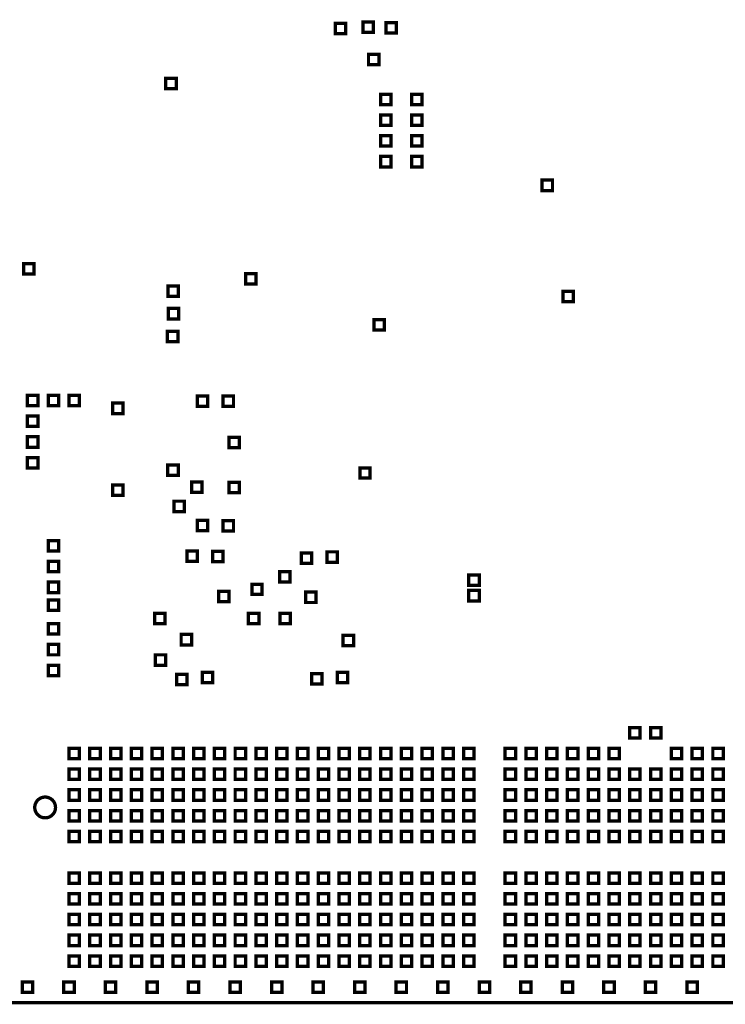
# Model space of a CAD drawing. Extents: x -1 to 10.1, y -2.5 to 8.
# Tile 10 of 38: x 1 to 2.7, y 0 to 2.4. Entities that reach past the tile are written whole.
import ezdxf

# ---------------------------------------------------------------- set-up
doc = ezdxf.new("R2010")
doc.units = 0
doc.layers.get('0').update_dxf_attribs({"color": 3, "linetype": 'CONTINUOUS'})

msp = doc.modelspace()

# ---------------------------------------------------------------- linework, layer by layer
at = {"const_width": 0.008}
for points in [[(0, 0.625), (0, 4.33071), (4.72441, 4.33071), (4.72441, 0.625), (3.375, 0.625), (3.375, 0), (0.925, 0), (0.925, 0.625)], [(1.7786, 2.3334), (1.7786, 2.3584), (1.8036, 2.3584), (1.8036, 2.3334)], [(1.8455, 2.3365), (1.8455, 2.3615), (1.8705, 2.3615), (1.8705, 2.3365)], [(1.9005, 2.3345), (1.9005, 2.3595), (1.9255, 2.3595), (1.9255, 2.3345)], [(1.8585, 2.2585), (1.8585, 2.2835), (1.8835, 2.2835), (1.8835, 2.2585)], [(1.3705, 2.2005), (1.3705, 2.2255), (1.3955, 2.2255), (1.3955, 2.2005)], [(1.8875, 2.1625), (1.8875, 2.1875), (1.9125, 2.1875), (1.9125, 2.1625)], [(1.9625, 2.1625), (1.9625, 2.1875), (1.9875, 2.1875), (1.9875, 2.1625)], [(1.8875, 2.1125), (1.8875, 2.1375), (1.9125, 2.1375), (1.9125, 2.1125)], [(1.9625, 2.1125), (1.9625, 2.1375), (1.9875, 2.1375), (1.9875, 2.1125)], [(1.8875, 2.0625), (1.8875, 2.0875), (1.9125, 2.0875), (1.9125, 2.0625)], [(1.9625, 2.0625), (1.9625, 2.0875), (1.9875, 2.0875), (1.9875, 2.0625)], [(1.8875, 2.0125), (1.8875, 2.0375), (1.9125, 2.0375), (1.9125, 2.0125)], [(1.9625, 2.0125), (1.9625, 2.0375), (1.9875, 2.0375), (1.9875, 2.0125)], [(2.2765, 1.9555), (2.2765, 1.9805), (2.3015, 1.9805), (2.3015, 1.9555)], [(1.0285, 1.7545), (1.0285, 1.7795), (1.0535, 1.7795), (1.0535, 1.7545)], [(1.5625, 1.7305), (1.5625, 1.7555), (1.5875, 1.7555), (1.5875, 1.7305)], [(1.3755, 1.7005), (1.3755, 1.7255), (1.4005, 1.7255), (1.4005, 1.7005)], [(2.3265, 1.6875), (2.3265, 1.7125), (2.3515, 1.7125), (2.3515, 1.6875)], [(1.3765, 1.6465), (1.3765, 1.6715), (1.4015, 1.6715), (1.4015, 1.6465)], [(1.8715, 1.6195), (1.8715, 1.6445), (1.8965, 1.6445), (1.8965, 1.6195)], [(1.3745, 1.5915), (1.3745, 1.6165), (1.3995, 1.6165), (1.3995, 1.5915)], [(1.0375, 1.4375), (1.0375, 1.4625), (1.0625, 1.4625), (1.0625, 1.4375)], [(1.0875, 1.4375), (1.0875, 1.4625), (1.1125, 1.4625), (1.1125, 1.4375)], [(1.1375, 1.4375), (1.1375, 1.4625), (1.1625, 1.4625), (1.1625, 1.4375)], [(1.2425, 1.4185), (1.2425, 1.4435), (1.2675, 1.4435), (1.2675, 1.4185)], [(1.4465, 1.4355), (1.4465, 1.4605), (1.4715, 1.4605), (1.4715, 1.4355)], [(1.5085, 1.4355), (1.5085, 1.4605), (1.5335, 1.4605), (1.5335, 1.4355)], [(1.0375, 1.3875), (1.0375, 1.4125), (1.0625, 1.4125), (1.0625, 1.3875)], [(1.0375, 1.3375), (1.0375, 1.3625), (1.0625, 1.3625), (1.0625, 1.3375)], [(1.5225, 1.3365), (1.5225, 1.3615), (1.5475, 1.3615), (1.5475, 1.3365)], [(1.0375, 1.2875), (1.0375, 1.3125), (1.0625, 1.3125), (1.0625, 1.2875)], [(1.3753, 1.2697), (1.3753, 1.2947), (1.4003, 1.2947), (1.4003, 1.2697)], [(1.838, 1.263), (1.838, 1.287), (1.862, 1.287), (1.862, 1.263)], [(1.4325, 1.2285), (1.4325, 1.2535), (1.4575, 1.2535), (1.4575, 1.2285)], [(1.5225, 1.2277), (1.5225, 1.2527), (1.5475, 1.2527), (1.5475, 1.2277)], [(1.2425, 1.2216), (1.2425, 1.2466), (1.2675, 1.2466), (1.2675, 1.2216)], [(1.3905, 1.1825), (1.3905, 1.2075), (1.4155, 1.2075), (1.4155, 1.1825)], [(1.4465, 1.1365), (1.4465, 1.1615), (1.4715, 1.1615), (1.4715, 1.1365)], [(1.5085, 1.1355), (1.5085, 1.1605), (1.5335, 1.1605), (1.5335, 1.1355)], [(1.0875, 1.0875), (1.0875, 1.1125), (1.1125, 1.1125), (1.1125, 1.0875)], [(1.4215, 1.0625), (1.4215, 1.0875), (1.4465, 1.0875), (1.4465, 1.0625)], [(1.4835, 1.0615), (1.4835, 1.0865), (1.5085, 1.0865), (1.5085, 1.0615)], [(1.6965, 1.0575), (1.6965, 1.0825), (1.7215, 1.0825), (1.7215, 1.0575)], [(1.7585, 1.0605), (1.7585, 1.0855), (1.7835, 1.0855), (1.7835, 1.0605)], [(1.0875, 1.0375), (1.0875, 1.0625), (1.1125, 1.0625), (1.1125, 1.0375)], [(1.6445, 1.0125), (1.6445, 1.0375), (1.6695, 1.0375), (1.6695, 1.0125)], [(2.1, 1.005), (2.1, 1.03), (2.125, 1.03), (2.125, 1.005)], [(1.0875, 0.9875), (1.0875, 1.0125), (1.1125, 1.0125), (1.1125, 0.9875)], [(1.578, 0.983), (1.578, 1.007), (1.602, 1.007), (1.602, 0.983)], [(2.1, 0.9675), (2.1, 0.9925), (2.125, 0.9925), (2.125, 0.9675)], [(1.0875, 0.9445), (1.0875, 0.9695), (1.1125, 0.9695), (1.1125, 0.9445)], [(1.4975, 0.9655), (1.4975, 0.9905), (1.5225, 0.9905), (1.5225, 0.9655)], [(1.7075, 0.9635), (1.7075, 0.9885), (1.7325, 0.9885), (1.7325, 0.9635)], [(1.3435, 0.9125), (1.3435, 0.9375), (1.3685, 0.9375), (1.3685, 0.9125)], [(1.5695, 0.9125), (1.5695, 0.9375), (1.5945, 0.9375), (1.5945, 0.9125)], [(1.6455, 0.9125), (1.6455, 0.9375), (1.6705, 0.9375), (1.6705, 0.9125)], [(1.0875, 0.8875), (1.0875, 0.9125), (1.1125, 0.9125), (1.1125, 0.8875)], [(1.4075, 0.8615), (1.4075, 0.8865), (1.4325, 0.8865), (1.4325, 0.8615)], [(1.7975, 0.8595), (1.7975, 0.8845), (1.8225, 0.8845), (1.8225, 0.8595)], [(1.0875, 0.8375), (1.0875, 0.8625), (1.1125, 0.8625), (1.1125, 0.8375)], [(1.3455, 0.8125), (1.3455, 0.8375), (1.3705, 0.8375), (1.3705, 0.8125)], [(1.0875, 0.7875), (1.0875, 0.8125), (1.1125, 0.8125), (1.1125, 0.7875)], [(1.3965, 0.7655), (1.3965, 0.7905), (1.4215, 0.7905), (1.4215, 0.7655)], [(1.4585, 0.7705), (1.4585, 0.7955), (1.4835, 0.7955), (1.4835, 0.7705)], [(1.7215, 0.7675), (1.7215, 0.7925), (1.7465, 0.7925), (1.7465, 0.7675)], [(1.7835, 0.7705), (1.7835, 0.7955), (1.8085, 0.7955), (1.8085, 0.7705)], [(2.4875, 0.6375), (2.4875, 0.6625), (2.5125, 0.6625), (2.5125, 0.6375)], [(2.5375, 0.6375), (2.5375, 0.6625), (2.5625, 0.6625), (2.5625, 0.6375)], [(1.1375, 0.5875), (1.1375, 0.6125), (1.1625, 0.6125), (1.1625, 0.5875)], [(1.1875, 0.5875), (1.1875, 0.6125), (1.2125, 0.6125), (1.2125, 0.5875)], [(1.2375, 0.5875), (1.2375, 0.6125), (1.2625, 0.6125), (1.2625, 0.5875)], [(1.2875, 0.5875), (1.2875, 0.6125), (1.3125, 0.6125), (1.3125, 0.5875)], [(1.3375, 0.5875), (1.3375, 0.6125), (1.3625, 0.6125), (1.3625, 0.5875)], [(1.3875, 0.5875), (1.3875, 0.6125), (1.4125, 0.6125), (1.4125, 0.5875)], [(1.4375, 0.5875), (1.4375, 0.6125), (1.4625, 0.6125), (1.4625, 0.5875)], [(1.4875, 0.5875), (1.4875, 0.6125), (1.5125, 0.6125), (1.5125, 0.5875)], [(1.5375, 0.5875), (1.5375, 0.6125), (1.5625, 0.6125), (1.5625, 0.5875)], [(1.5875, 0.5875), (1.5875, 0.6125), (1.6125, 0.6125), (1.6125, 0.5875)], [(1.6375, 0.5875), (1.6375, 0.6125), (1.6625, 0.6125), (1.6625, 0.5875)], [(1.6875, 0.5875), (1.6875, 0.6125), (1.7125, 0.6125), (1.7125, 0.5875)], [(1.7375, 0.5875), (1.7375, 0.6125), (1.7625, 0.6125), (1.7625, 0.5875)], [(1.7875, 0.5875), (1.7875, 0.6125), (1.8125, 0.6125), (1.8125, 0.5875)], [(1.8375, 0.5875), (1.8375, 0.6125), (1.8625, 0.6125), (1.8625, 0.5875)], [(1.8875, 0.5875), (1.8875, 0.6125), (1.9125, 0.6125), (1.9125, 0.5875)], [(1.9375, 0.5875), (1.9375, 0.6125), (1.9625, 0.6125), (1.9625, 0.5875)], [(1.9875, 0.5875), (1.9875, 0.6125), (2.0125, 0.6125), (2.0125, 0.5875)], [(2.0375, 0.5875), (2.0375, 0.6125), (2.0625, 0.6125), (2.0625, 0.5875)], [(2.0875, 0.5875), (2.0875, 0.6125), (2.1125, 0.6125), (2.1125, 0.5875)], [(2.1875, 0.5875), (2.1875, 0.6125), (2.2125, 0.6125), (2.2125, 0.5875)], [(2.2375, 0.5875), (2.2375, 0.6125), (2.2625, 0.6125), (2.2625, 0.5875)], [(2.2875, 0.5875), (2.2875, 0.6125), (2.3125, 0.6125), (2.3125, 0.5875)], [(2.3375, 0.5875), (2.3375, 0.6125), (2.3625, 0.6125), (2.3625, 0.5875)], [(2.3875, 0.5875), (2.3875, 0.6125), (2.4125, 0.6125), (2.4125, 0.5875)], [(2.4375, 0.5875), (2.4375, 0.6125), (2.4625, 0.6125), (2.4625, 0.5875)], [(2.5875, 0.5875), (2.5875, 0.6125), (2.6125, 0.6125), (2.6125, 0.5875)], [(2.6375, 0.5875), (2.6375, 0.6125), (2.6625, 0.6125), (2.6625, 0.5875)], [(2.6875, 0.5875), (2.6875, 0.6125), (2.7125, 0.6125), (2.7125, 0.5875)], [(1.1375, 0.5375), (1.1375, 0.5625), (1.1625, 0.5625), (1.1625, 0.5375)], [(1.1875, 0.5375), (1.1875, 0.5625), (1.2125, 0.5625), (1.2125, 0.5375)], [(1.2375, 0.5375), (1.2375, 0.5625), (1.2625, 0.5625), (1.2625, 0.5375)], [(1.2875, 0.5375), (1.2875, 0.5625), (1.3125, 0.5625), (1.3125, 0.5375)], [(1.3375, 0.5375), (1.3375, 0.5625), (1.3625, 0.5625), (1.3625, 0.5375)], [(1.3875, 0.5375), (1.3875, 0.5625), (1.4125, 0.5625), (1.4125, 0.5375)], [(1.4375, 0.5375), (1.4375, 0.5625), (1.4625, 0.5625), (1.4625, 0.5375)], [(1.4875, 0.5375), (1.4875, 0.5625), (1.5125, 0.5625), (1.5125, 0.5375)], [(1.5375, 0.5375), (1.5375, 0.5625), (1.5625, 0.5625), (1.5625, 0.5375)], [(1.5875, 0.5375), (1.5875, 0.5625), (1.6125, 0.5625), (1.6125, 0.5375)], [(1.6375, 0.5375), (1.6375, 0.5625), (1.6625, 0.5625), (1.6625, 0.5375)], [(1.6875, 0.5375), (1.6875, 0.5625), (1.7125, 0.5625), (1.7125, 0.5375)], [(1.7375, 0.5375), (1.7375, 0.5625), (1.7625, 0.5625), (1.7625, 0.5375)], [(1.7875, 0.5375), (1.7875, 0.5625), (1.8125, 0.5625), (1.8125, 0.5375)], [(1.8375, 0.5375), (1.8375, 0.5625), (1.8625, 0.5625), (1.8625, 0.5375)], [(1.8875, 0.5375), (1.8875, 0.5625), (1.9125, 0.5625), (1.9125, 0.5375)], [(1.9375, 0.5375), (1.9375, 0.5625), (1.9625, 0.5625), (1.9625, 0.5375)], [(1.9875, 0.5375), (1.9875, 0.5625), (2.0125, 0.5625), (2.0125, 0.5375)], [(2.0375, 0.5375), (2.0375, 0.5625), (2.0625, 0.5625), (2.0625, 0.5375)], [(2.0875, 0.5375), (2.0875, 0.5625), (2.1125, 0.5625), (2.1125, 0.5375)], [(2.1875, 0.5375), (2.1875, 0.5625), (2.2125, 0.5625), (2.2125, 0.5375)], [(2.2375, 0.5375), (2.2375, 0.5625), (2.2625, 0.5625), (2.2625, 0.5375)], [(2.2875, 0.5375), (2.2875, 0.5625), (2.3125, 0.5625), (2.3125, 0.5375)], [(2.3375, 0.5375), (2.3375, 0.5625), (2.3625, 0.5625), (2.3625, 0.5375)], [(2.3875, 0.5375), (2.3875, 0.5625), (2.4125, 0.5625), (2.4125, 0.5375)], [(2.4375, 0.5375), (2.4375, 0.5625), (2.4625, 0.5625), (2.4625, 0.5375)], [(2.4875, 0.5375), (2.4875, 0.5625), (2.5125, 0.5625), (2.5125, 0.5375)], [(2.5375, 0.5375), (2.5375, 0.5625), (2.5625, 0.5625), (2.5625, 0.5375)], [(2.5875, 0.5375), (2.5875, 0.5625), (2.6125, 0.5625), (2.6125, 0.5375)], [(2.6375, 0.5375), (2.6375, 0.5625), (2.6625, 0.5625), (2.6625, 0.5375)], [(2.6875, 0.5375), (2.6875, 0.5625), (2.7125, 0.5625), (2.7125, 0.5375)], [(1.1375, 0.4875), (1.1375, 0.5125), (1.1625, 0.5125), (1.1625, 0.4875)], [(1.1875, 0.4875), (1.1875, 0.5125), (1.2125, 0.5125), (1.2125, 0.4875)], [(1.2375, 0.4875), (1.2375, 0.5125), (1.2625, 0.5125), (1.2625, 0.4875)], [(1.2875, 0.4875), (1.2875, 0.5125), (1.3125, 0.5125), (1.3125, 0.4875)], [(1.3375, 0.4875), (1.3375, 0.5125), (1.3625, 0.5125), (1.3625, 0.4875)], [(1.3875, 0.4875), (1.3875, 0.5125), (1.4125, 0.5125), (1.4125, 0.4875)], [(1.4375, 0.4875), (1.4375, 0.5125), (1.4625, 0.5125), (1.4625, 0.4875)], [(1.4875, 0.4875), (1.4875, 0.5125), (1.5125, 0.5125), (1.5125, 0.4875)], [(1.5375, 0.4875), (1.5375, 0.5125), (1.5625, 0.5125), (1.5625, 0.4875)], [(1.5875, 0.4875), (1.5875, 0.5125), (1.6125, 0.5125), (1.6125, 0.4875)], [(1.6375, 0.4875), (1.6375, 0.5125), (1.6625, 0.5125), (1.6625, 0.4875)], [(1.6875, 0.4875), (1.6875, 0.5125), (1.7125, 0.5125), (1.7125, 0.4875)], [(1.7375, 0.4875), (1.7375, 0.5125), (1.7625, 0.5125), (1.7625, 0.4875)], [(1.7875, 0.4875), (1.7875, 0.5125), (1.8125, 0.5125), (1.8125, 0.4875)], [(1.8375, 0.4875), (1.8375, 0.5125), (1.8625, 0.5125), (1.8625, 0.4875)], [(1.8875, 0.4875), (1.8875, 0.5125), (1.9125, 0.5125), (1.9125, 0.4875)], [(1.9375, 0.4875), (1.9375, 0.5125), (1.9625, 0.5125), (1.9625, 0.4875)], [(1.9875, 0.4875), (1.9875, 0.5125), (2.0125, 0.5125), (2.0125, 0.4875)], [(2.0375, 0.4875), (2.0375, 0.5125), (2.0625, 0.5125), (2.0625, 0.4875)], [(2.0875, 0.4875), (2.0875, 0.5125), (2.1125, 0.5125), (2.1125, 0.4875)], [(2.1875, 0.4875), (2.1875, 0.5125), (2.2125, 0.5125), (2.2125, 0.4875)], [(2.2375, 0.4875), (2.2375, 0.5125), (2.2625, 0.5125), (2.2625, 0.4875)], [(2.2875, 0.4875), (2.2875, 0.5125), (2.3125, 0.5125), (2.3125, 0.4875)], [(2.3375, 0.4875), (2.3375, 0.5125), (2.3625, 0.5125), (2.3625, 0.4875)], [(2.3875, 0.4875), (2.3875, 0.5125), (2.4125, 0.5125), (2.4125, 0.4875)], [(2.4375, 0.4875), (2.4375, 0.5125), (2.4625, 0.5125), (2.4625, 0.4875)], [(2.4875, 0.4875), (2.4875, 0.5125), (2.5125, 0.5125), (2.5125, 0.4875)], [(2.5375, 0.4875), (2.5375, 0.5125), (2.5625, 0.5125), (2.5625, 0.4875)], [(2.5875, 0.4875), (2.5875, 0.5125), (2.6125, 0.5125), (2.6125, 0.4875)], [(2.6375, 0.4875), (2.6375, 0.5125), (2.6625, 0.5125), (2.6625, 0.4875)], [(2.6875, 0.4875), (2.6875, 0.5125), (2.7125, 0.5125), (2.7125, 0.4875)], [(1.1375, 0.4375), (1.1375, 0.4625), (1.1625, 0.4625), (1.1625, 0.4375)], [(1.1875, 0.4375), (1.1875, 0.4625), (1.2125, 0.4625), (1.2125, 0.4375)], [(1.2375, 0.4375), (1.2375, 0.4625), (1.2625, 0.4625), (1.2625, 0.4375)], [(1.2875, 0.4375), (1.2875, 0.4625), (1.3125, 0.4625), (1.3125, 0.4375)], [(1.3375, 0.4375), (1.3375, 0.4625), (1.3625, 0.4625), (1.3625, 0.4375)], [(1.3875, 0.4375), (1.3875, 0.4625), (1.4125, 0.4625), (1.4125, 0.4375)], [(1.4375, 0.4375), (1.4375, 0.4625), (1.4625, 0.4625), (1.4625, 0.4375)], [(1.4875, 0.4375), (1.4875, 0.4625), (1.5125, 0.4625), (1.5125, 0.4375)], [(1.5375, 0.4375), (1.5375, 0.4625), (1.5625, 0.4625), (1.5625, 0.4375)], [(1.5875, 0.4375), (1.5875, 0.4625), (1.6125, 0.4625), (1.6125, 0.4375)], [(1.6375, 0.4375), (1.6375, 0.4625), (1.6625, 0.4625), (1.6625, 0.4375)], [(1.6875, 0.4375), (1.6875, 0.4625), (1.7125, 0.4625), (1.7125, 0.4375)], [(1.7375, 0.4375), (1.7375, 0.4625), (1.7625, 0.4625), (1.7625, 0.4375)], [(1.7875, 0.4375), (1.7875, 0.4625), (1.8125, 0.4625), (1.8125, 0.4375)], [(1.8375, 0.4375), (1.8375, 0.4625), (1.8625, 0.4625), (1.8625, 0.4375)], [(1.8875, 0.4375), (1.8875, 0.4625), (1.9125, 0.4625), (1.9125, 0.4375)], [(1.9375, 0.4375), (1.9375, 0.4625), (1.9625, 0.4625), (1.9625, 0.4375)], [(1.9875, 0.4375), (1.9875, 0.4625), (2.0125, 0.4625), (2.0125, 0.4375)], [(2.0375, 0.4375), (2.0375, 0.4625), (2.0625, 0.4625), (2.0625, 0.4375)], [(2.0875, 0.4375), (2.0875, 0.4625), (2.1125, 0.4625), (2.1125, 0.4375)], [(2.1875, 0.4375), (2.1875, 0.4625), (2.2125, 0.4625), (2.2125, 0.4375)], [(2.2375, 0.4375), (2.2375, 0.4625), (2.2625, 0.4625), (2.2625, 0.4375)], [(2.2875, 0.4375), (2.2875, 0.4625), (2.3125, 0.4625), (2.3125, 0.4375)], [(2.3375, 0.4375), (2.3375, 0.4625), (2.3625, 0.4625), (2.3625, 0.4375)], [(2.3875, 0.4375), (2.3875, 0.4625), (2.4125, 0.4625), (2.4125, 0.4375)], [(2.4375, 0.4375), (2.4375, 0.4625), (2.4625, 0.4625), (2.4625, 0.4375)], [(2.4875, 0.4375), (2.4875, 0.4625), (2.5125, 0.4625), (2.5125, 0.4375)], [(2.5375, 0.4375), (2.5375, 0.4625), (2.5625, 0.4625), (2.5625, 0.4375)], [(2.5875, 0.4375), (2.5875, 0.4625), (2.6125, 0.4625), (2.6125, 0.4375)], [(2.6375, 0.4375), (2.6375, 0.4625), (2.6625, 0.4625), (2.6625, 0.4375)], [(2.6875, 0.4375), (2.6875, 0.4625), (2.7125, 0.4625), (2.7125, 0.4375)], [(1.1375, 0.3875), (1.1375, 0.4125), (1.1625, 0.4125), (1.1625, 0.3875)], [(1.1875, 0.3875), (1.1875, 0.4125), (1.2125, 0.4125), (1.2125, 0.3875)], [(1.2375, 0.3875), (1.2375, 0.4125), (1.2625, 0.4125), (1.2625, 0.3875)], [(1.2875, 0.3875), (1.2875, 0.4125), (1.3125, 0.4125), (1.3125, 0.3875)], [(1.3375, 0.3875), (1.3375, 0.4125), (1.3625, 0.4125), (1.3625, 0.3875)], [(1.3875, 0.3875), (1.3875, 0.4125), (1.4125, 0.4125), (1.4125, 0.3875)], [(1.4375, 0.3875), (1.4375, 0.4125), (1.4625, 0.4125), (1.4625, 0.3875)], [(1.4875, 0.3875), (1.4875, 0.4125), (1.5125, 0.4125), (1.5125, 0.3875)], [(1.5375, 0.3875), (1.5375, 0.4125), (1.5625, 0.4125), (1.5625, 0.3875)], [(1.5875, 0.3875), (1.5875, 0.4125), (1.6125, 0.4125), (1.6125, 0.3875)], [(1.6375, 0.3875), (1.6375, 0.4125), (1.6625, 0.4125), (1.6625, 0.3875)], [(1.6875, 0.3875), (1.6875, 0.4125), (1.7125, 0.4125), (1.7125, 0.3875)], [(1.7375, 0.3875), (1.7375, 0.4125), (1.7625, 0.4125), (1.7625, 0.3875)], [(1.7875, 0.3875), (1.7875, 0.4125), (1.8125, 0.4125), (1.8125, 0.3875)], [(1.8375, 0.3875), (1.8375, 0.4125), (1.8625, 0.4125), (1.8625, 0.3875)], [(1.8875, 0.3875), (1.8875, 0.4125), (1.9125, 0.4125), (1.9125, 0.3875)], [(1.9375, 0.3875), (1.9375, 0.4125), (1.9625, 0.4125), (1.9625, 0.3875)], [(1.9875, 0.3875), (1.9875, 0.4125), (2.0125, 0.4125), (2.0125, 0.3875)], [(2.0375, 0.3875), (2.0375, 0.4125), (2.0625, 0.4125), (2.0625, 0.3875)], [(2.0875, 0.3875), (2.0875, 0.4125), (2.1125, 0.4125), (2.1125, 0.3875)], [(2.1875, 0.3875), (2.1875, 0.4125), (2.2125, 0.4125), (2.2125, 0.3875)], [(2.2375, 0.3875), (2.2375, 0.4125), (2.2625, 0.4125), (2.2625, 0.3875)], [(2.2875, 0.3875), (2.2875, 0.4125), (2.3125, 0.4125), (2.3125, 0.3875)], [(2.3375, 0.3875), (2.3375, 0.4125), (2.3625, 0.4125), (2.3625, 0.3875)], [(2.3875, 0.3875), (2.3875, 0.4125), (2.4125, 0.4125), (2.4125, 0.3875)], [(2.4375, 0.3875), (2.4375, 0.4125), (2.4625, 0.4125), (2.4625, 0.3875)], [(2.4875, 0.3875), (2.4875, 0.4125), (2.5125, 0.4125), (2.5125, 0.3875)], [(2.5375, 0.3875), (2.5375, 0.4125), (2.5625, 0.4125), (2.5625, 0.3875)], [(2.5875, 0.3875), (2.5875, 0.4125), (2.6125, 0.4125), (2.6125, 0.3875)], [(2.6375, 0.3875), (2.6375, 0.4125), (2.6625, 0.4125), (2.6625, 0.3875)], [(2.6875, 0.3875), (2.6875, 0.4125), (2.7125, 0.4125), (2.7125, 0.3875)], [(1.1375, 0.2875), (1.1375, 0.3125), (1.1625, 0.3125), (1.1625, 0.2875)], [(1.1875, 0.2875), (1.1875, 0.3125), (1.2125, 0.3125), (1.2125, 0.2875)], [(1.2375, 0.2875), (1.2375, 0.3125), (1.2625, 0.3125), (1.2625, 0.2875)], [(1.2875, 0.2875), (1.2875, 0.3125), (1.3125, 0.3125), (1.3125, 0.2875)], [(1.3375, 0.2875), (1.3375, 0.3125), (1.3625, 0.3125), (1.3625, 0.2875)], [(1.3875, 0.2875), (1.3875, 0.3125), (1.4125, 0.3125), (1.4125, 0.2875)], [(1.4375, 0.2875), (1.4375, 0.3125), (1.4625, 0.3125), (1.4625, 0.2875)], [(1.4875, 0.2875), (1.4875, 0.3125), (1.5125, 0.3125), (1.5125, 0.2875)], [(1.5375, 0.2875), (1.5375, 0.3125), (1.5625, 0.3125), (1.5625, 0.2875)], [(1.5875, 0.2875), (1.5875, 0.3125), (1.6125, 0.3125), (1.6125, 0.2875)], [(1.6375, 0.2875), (1.6375, 0.3125), (1.6625, 0.3125), (1.6625, 0.2875)], [(1.6875, 0.2875), (1.6875, 0.3125), (1.7125, 0.3125), (1.7125, 0.2875)], [(1.7375, 0.2875), (1.7375, 0.3125), (1.7625, 0.3125), (1.7625, 0.2875)], [(1.7875, 0.2875), (1.7875, 0.3125), (1.8125, 0.3125), (1.8125, 0.2875)], [(1.8375, 0.2875), (1.8375, 0.3125), (1.8625, 0.3125), (1.8625, 0.2875)], [(1.8875, 0.2875), (1.8875, 0.3125), (1.9125, 0.3125), (1.9125, 0.2875)], [(1.9375, 0.2875), (1.9375, 0.3125), (1.9625, 0.3125), (1.9625, 0.2875)], [(1.9875, 0.2875), (1.9875, 0.3125), (2.0125, 0.3125), (2.0125, 0.2875)], [(2.0375, 0.2875), (2.0375, 0.3125), (2.0625, 0.3125), (2.0625, 0.2875)], [(2.0875, 0.2875), (2.0875, 0.3125), (2.1125, 0.3125), (2.1125, 0.2875)], [(2.1875, 0.2875), (2.1875, 0.3125), (2.2125, 0.3125), (2.2125, 0.2875)], [(2.2375, 0.2875), (2.2375, 0.3125), (2.2625, 0.3125), (2.2625, 0.2875)], [(2.2875, 0.2875), (2.2875, 0.3125), (2.3125, 0.3125), (2.3125, 0.2875)], [(2.3375, 0.2875), (2.3375, 0.3125), (2.3625, 0.3125), (2.3625, 0.2875)], [(2.3875, 0.2875), (2.3875, 0.3125), (2.4125, 0.3125), (2.4125, 0.2875)], [(2.4375, 0.2875), (2.4375, 0.3125), (2.4625, 0.3125), (2.4625, 0.2875)], [(2.4875, 0.2875), (2.4875, 0.3125), (2.5125, 0.3125), (2.5125, 0.2875)], [(2.5375, 0.2875), (2.5375, 0.3125), (2.5625, 0.3125), (2.5625, 0.2875)], [(2.5875, 0.2875), (2.5875, 0.3125), (2.6125, 0.3125), (2.6125, 0.2875)], [(2.6375, 0.2875), (2.6375, 0.3125), (2.6625, 0.3125), (2.6625, 0.2875)], [(2.6875, 0.2875), (2.6875, 0.3125), (2.7125, 0.3125), (2.7125, 0.2875)], [(1.1375, 0.2375), (1.1375, 0.2625), (1.1625, 0.2625), (1.1625, 0.2375)], [(1.1875, 0.2375), (1.1875, 0.2625), (1.2125, 0.2625), (1.2125, 0.2375)], [(1.2375, 0.2375), (1.2375, 0.2625), (1.2625, 0.2625), (1.2625, 0.2375)], [(1.2875, 0.2375), (1.2875, 0.2625), (1.3125, 0.2625), (1.3125, 0.2375)], [(1.3375, 0.2375), (1.3375, 0.2625), (1.3625, 0.2625), (1.3625, 0.2375)], [(1.3875, 0.2375), (1.3875, 0.2625), (1.4125, 0.2625), (1.4125, 0.2375)], [(1.4375, 0.2375), (1.4375, 0.2625), (1.4625, 0.2625), (1.4625, 0.2375)], [(1.4875, 0.2375), (1.4875, 0.2625), (1.5125, 0.2625), (1.5125, 0.2375)], [(1.5375, 0.2375), (1.5375, 0.2625), (1.5625, 0.2625), (1.5625, 0.2375)], [(1.5875, 0.2375), (1.5875, 0.2625), (1.6125, 0.2625), (1.6125, 0.2375)], [(1.6375, 0.2375), (1.6375, 0.2625), (1.6625, 0.2625), (1.6625, 0.2375)], [(1.6875, 0.2375), (1.6875, 0.2625), (1.7125, 0.2625), (1.7125, 0.2375)], [(1.7375, 0.2375), (1.7375, 0.2625), (1.7625, 0.2625), (1.7625, 0.2375)], [(1.7875, 0.2375), (1.7875, 0.2625), (1.8125, 0.2625), (1.8125, 0.2375)], [(1.8375, 0.2375), (1.8375, 0.2625), (1.8625, 0.2625), (1.8625, 0.2375)], [(1.8875, 0.2375), (1.8875, 0.2625), (1.9125, 0.2625), (1.9125, 0.2375)], [(1.9375, 0.2375), (1.9375, 0.2625), (1.9625, 0.2625), (1.9625, 0.2375)], [(1.9875, 0.2375), (1.9875, 0.2625), (2.0125, 0.2625), (2.0125, 0.2375)], [(2.0375, 0.2375), (2.0375, 0.2625), (2.0625, 0.2625), (2.0625, 0.2375)], [(2.0875, 0.2375), (2.0875, 0.2625), (2.1125, 0.2625), (2.1125, 0.2375)], [(2.1875, 0.2375), (2.1875, 0.2625), (2.2125, 0.2625), (2.2125, 0.2375)], [(2.2375, 0.2375), (2.2375, 0.2625), (2.2625, 0.2625), (2.2625, 0.2375)], [(2.2875, 0.2375), (2.2875, 0.2625), (2.3125, 0.2625), (2.3125, 0.2375)], [(2.3375, 0.2375), (2.3375, 0.2625), (2.3625, 0.2625), (2.3625, 0.2375)], [(2.3875, 0.2375), (2.3875, 0.2625), (2.4125, 0.2625), (2.4125, 0.2375)], [(2.4375, 0.2375), (2.4375, 0.2625), (2.4625, 0.2625), (2.4625, 0.2375)], [(2.4875, 0.2375), (2.4875, 0.2625), (2.5125, 0.2625), (2.5125, 0.2375)], [(2.5375, 0.2375), (2.5375, 0.2625), (2.5625, 0.2625), (2.5625, 0.2375)], [(2.5875, 0.2375), (2.5875, 0.2625), (2.6125, 0.2625), (2.6125, 0.2375)], [(2.6375, 0.2375), (2.6375, 0.2625), (2.6625, 0.2625), (2.6625, 0.2375)], [(2.6875, 0.2375), (2.6875, 0.2625), (2.7125, 0.2625), (2.7125, 0.2375)], [(1.1375, 0.1875), (1.1375, 0.2125), (1.1625, 0.2125), (1.1625, 0.1875)], [(1.1875, 0.1875), (1.1875, 0.2125), (1.2125, 0.2125), (1.2125, 0.1875)], [(1.2375, 0.1875), (1.2375, 0.2125), (1.2625, 0.2125), (1.2625, 0.1875)], [(1.2875, 0.1875), (1.2875, 0.2125), (1.3125, 0.2125), (1.3125, 0.1875)], [(1.3375, 0.1875), (1.3375, 0.2125), (1.3625, 0.2125), (1.3625, 0.1875)], [(1.3875, 0.1875), (1.3875, 0.2125), (1.4125, 0.2125), (1.4125, 0.1875)], [(1.4375, 0.1875), (1.4375, 0.2125), (1.4625, 0.2125), (1.4625, 0.1875)], [(1.4875, 0.1875), (1.4875, 0.2125), (1.5125, 0.2125), (1.5125, 0.1875)], [(1.5375, 0.1875), (1.5375, 0.2125), (1.5625, 0.2125), (1.5625, 0.1875)], [(1.5875, 0.1875), (1.5875, 0.2125), (1.6125, 0.2125), (1.6125, 0.1875)], [(1.6375, 0.1875), (1.6375, 0.2125), (1.6625, 0.2125), (1.6625, 0.1875)], [(1.6875, 0.1875), (1.6875, 0.2125), (1.7125, 0.2125), (1.7125, 0.1875)], [(1.7375, 0.1875), (1.7375, 0.2125), (1.7625, 0.2125), (1.7625, 0.1875)], [(1.7875, 0.1875), (1.7875, 0.2125), (1.8125, 0.2125), (1.8125, 0.1875)], [(1.8375, 0.1875), (1.8375, 0.2125), (1.8625, 0.2125), (1.8625, 0.1875)], [(1.8875, 0.1875), (1.8875, 0.2125), (1.9125, 0.2125), (1.9125, 0.1875)], [(1.9375, 0.1875), (1.9375, 0.2125), (1.9625, 0.2125), (1.9625, 0.1875)], [(1.9875, 0.1875), (1.9875, 0.2125), (2.0125, 0.2125), (2.0125, 0.1875)], [(2.0375, 0.1875), (2.0375, 0.2125), (2.0625, 0.2125), (2.0625, 0.1875)], [(2.0875, 0.1875), (2.0875, 0.2125), (2.1125, 0.2125), (2.1125, 0.1875)], [(2.1875, 0.1875), (2.1875, 0.2125), (2.2125, 0.2125), (2.2125, 0.1875)], [(2.2375, 0.1875), (2.2375, 0.2125), (2.2625, 0.2125), (2.2625, 0.1875)], [(2.2875, 0.1875), (2.2875, 0.2125), (2.3125, 0.2125), (2.3125, 0.1875)], [(2.3375, 0.1875), (2.3375, 0.2125), (2.3625, 0.2125), (2.3625, 0.1875)], [(2.3875, 0.1875), (2.3875, 0.2125), (2.4125, 0.2125), (2.4125, 0.1875)], [(2.4375, 0.1875), (2.4375, 0.2125), (2.4625, 0.2125), (2.4625, 0.1875)], [(2.4875, 0.1875), (2.4875, 0.2125), (2.5125, 0.2125), (2.5125, 0.1875)], [(2.5375, 0.1875), (2.5375, 0.2125), (2.5625, 0.2125), (2.5625, 0.1875)], [(2.5875, 0.1875), (2.5875, 0.2125), (2.6125, 0.2125), (2.6125, 0.1875)], [(2.6375, 0.1875), (2.6375, 0.2125), (2.6625, 0.2125), (2.6625, 0.1875)], [(2.6875, 0.1875), (2.6875, 0.2125), (2.7125, 0.2125), (2.7125, 0.1875)], [(1.1375, 0.1375), (1.1375, 0.1625), (1.1625, 0.1625), (1.1625, 0.1375)], [(1.1875, 0.1375), (1.1875, 0.1625), (1.2125, 0.1625), (1.2125, 0.1375)], [(1.2375, 0.1375), (1.2375, 0.1625), (1.2625, 0.1625), (1.2625, 0.1375)], [(1.2875, 0.1375), (1.2875, 0.1625), (1.3125, 0.1625), (1.3125, 0.1375)], [(1.3375, 0.1375), (1.3375, 0.1625), (1.3625, 0.1625), (1.3625, 0.1375)], [(1.3875, 0.1375), (1.3875, 0.1625), (1.4125, 0.1625), (1.4125, 0.1375)], [(1.4375, 0.1375), (1.4375, 0.1625), (1.4625, 0.1625), (1.4625, 0.1375)], [(1.4875, 0.1375), (1.4875, 0.1625), (1.5125, 0.1625), (1.5125, 0.1375)], [(1.5375, 0.1375), (1.5375, 0.1625), (1.5625, 0.1625), (1.5625, 0.1375)], [(1.5875, 0.1375), (1.5875, 0.1625), (1.6125, 0.1625), (1.6125, 0.1375)], [(1.6375, 0.1375), (1.6375, 0.1625), (1.6625, 0.1625), (1.6625, 0.1375)], [(1.6875, 0.1375), (1.6875, 0.1625), (1.7125, 0.1625), (1.7125, 0.1375)], [(1.7375, 0.1375), (1.7375, 0.1625), (1.7625, 0.1625), (1.7625, 0.1375)], [(1.7875, 0.1375), (1.7875, 0.1625), (1.8125, 0.1625), (1.8125, 0.1375)], [(1.8375, 0.1375), (1.8375, 0.1625), (1.8625, 0.1625), (1.8625, 0.1375)], [(1.8875, 0.1375), (1.8875, 0.1625), (1.9125, 0.1625), (1.9125, 0.1375)], [(1.9375, 0.1375), (1.9375, 0.1625), (1.9625, 0.1625), (1.9625, 0.1375)], [(1.9875, 0.1375), (1.9875, 0.1625), (2.0125, 0.1625), (2.0125, 0.1375)], [(2.0375, 0.1375), (2.0375, 0.1625), (2.0625, 0.1625), (2.0625, 0.1375)], [(2.0875, 0.1375), (2.0875, 0.1625), (2.1125, 0.1625), (2.1125, 0.1375)], [(2.1875, 0.1375), (2.1875, 0.1625), (2.2125, 0.1625), (2.2125, 0.1375)], [(2.2375, 0.1375), (2.2375, 0.1625), (2.2625, 0.1625), (2.2625, 0.1375)], [(2.2875, 0.1375), (2.2875, 0.1625), (2.3125, 0.1625), (2.3125, 0.1375)], [(2.3375, 0.1375), (2.3375, 0.1625), (2.3625, 0.1625), (2.3625, 0.1375)], [(2.3875, 0.1375), (2.3875, 0.1625), (2.4125, 0.1625), (2.4125, 0.1375)], [(2.4375, 0.1375), (2.4375, 0.1625), (2.4625, 0.1625), (2.4625, 0.1375)], [(2.4875, 0.1375), (2.4875, 0.1625), (2.5125, 0.1625), (2.5125, 0.1375)], [(2.5375, 0.1375), (2.5375, 0.1625), (2.5625, 0.1625), (2.5625, 0.1375)], [(2.5875, 0.1375), (2.5875, 0.1625), (2.6125, 0.1625), (2.6125, 0.1375)], [(2.6375, 0.1375), (2.6375, 0.1625), (2.6625, 0.1625), (2.6625, 0.1375)], [(2.6875, 0.1375), (2.6875, 0.1625), (2.7125, 0.1625), (2.7125, 0.1375)], [(1.1375, 0.0875), (1.1375, 0.1125), (1.1625, 0.1125), (1.1625, 0.0875)], [(1.1875, 0.0875), (1.1875, 0.1125), (1.2125, 0.1125), (1.2125, 0.0875)], [(1.2375, 0.0875), (1.2375, 0.1125), (1.2625, 0.1125), (1.2625, 0.0875)], [(1.2875, 0.0875), (1.2875, 0.1125), (1.3125, 0.1125), (1.3125, 0.0875)], [(1.3375, 0.0875), (1.3375, 0.1125), (1.3625, 0.1125), (1.3625, 0.0875)], [(1.3875, 0.0875), (1.3875, 0.1125), (1.4125, 0.1125), (1.4125, 0.0875)], [(1.4375, 0.0875), (1.4375, 0.1125), (1.4625, 0.1125), (1.4625, 0.0875)], [(1.4875, 0.0875), (1.4875, 0.1125), (1.5125, 0.1125), (1.5125, 0.0875)], [(1.5375, 0.0875), (1.5375, 0.1125), (1.5625, 0.1125), (1.5625, 0.0875)], [(1.5875, 0.0875), (1.5875, 0.1125), (1.6125, 0.1125), (1.6125, 0.0875)], [(1.6375, 0.0875), (1.6375, 0.1125), (1.6625, 0.1125), (1.6625, 0.0875)], [(1.6875, 0.0875), (1.6875, 0.1125), (1.7125, 0.1125), (1.7125, 0.0875)], [(1.7375, 0.0875), (1.7375, 0.1125), (1.7625, 0.1125), (1.7625, 0.0875)], [(1.7875, 0.0875), (1.7875, 0.1125), (1.8125, 0.1125), (1.8125, 0.0875)], [(1.8375, 0.0875), (1.8375, 0.1125), (1.8625, 0.1125), (1.8625, 0.0875)], [(1.8875, 0.0875), (1.8875, 0.1125), (1.9125, 0.1125), (1.9125, 0.0875)], [(1.9375, 0.0875), (1.9375, 0.1125), (1.9625, 0.1125), (1.9625, 0.0875)], [(1.9875, 0.0875), (1.9875, 0.1125), (2.0125, 0.1125), (2.0125, 0.0875)], [(2.0375, 0.0875), (2.0375, 0.1125), (2.0625, 0.1125), (2.0625, 0.0875)], [(2.0875, 0.0875), (2.0875, 0.1125), (2.1125, 0.1125), (2.1125, 0.0875)], [(2.1875, 0.0875), (2.1875, 0.1125), (2.2125, 0.1125), (2.2125, 0.0875)], [(2.2375, 0.0875), (2.2375, 0.1125), (2.2625, 0.1125), (2.2625, 0.0875)], [(2.2875, 0.0875), (2.2875, 0.1125), (2.3125, 0.1125), (2.3125, 0.0875)], [(2.3375, 0.0875), (2.3375, 0.1125), (2.3625, 0.1125), (2.3625, 0.0875)], [(2.3875, 0.0875), (2.3875, 0.1125), (2.4125, 0.1125), (2.4125, 0.0875)], [(2.4375, 0.0875), (2.4375, 0.1125), (2.4625, 0.1125), (2.4625, 0.0875)], [(2.4875, 0.0875), (2.4875, 0.1125), (2.5125, 0.1125), (2.5125, 0.0875)], [(2.5375, 0.0875), (2.5375, 0.1125), (2.5625, 0.1125), (2.5625, 0.0875)], [(2.5875, 0.0875), (2.5875, 0.1125), (2.6125, 0.1125), (2.6125, 0.0875)], [(2.6375, 0.0875), (2.6375, 0.1125), (2.6625, 0.1125), (2.6625, 0.0875)], [(2.6875, 0.0875), (2.6875, 0.1125), (2.7125, 0.1125), (2.7125, 0.0875)], [(1.025, 0.025), (1.025, 0.05), (1.05, 0.05), (1.05, 0.025)], [(1.125, 0.025), (1.125, 0.05), (1.15, 0.05), (1.15, 0.025)], [(1.225, 0.025), (1.225, 0.05), (1.25, 0.05), (1.25, 0.025)], [(1.325, 0.025), (1.325, 0.05), (1.35, 0.05), (1.35, 0.025)], [(1.425, 0.025), (1.425, 0.05), (1.45, 0.05), (1.45, 0.025)], [(1.525, 0.025), (1.525, 0.05), (1.55, 0.05), (1.55, 0.025)], [(1.625, 0.025), (1.625, 0.05), (1.65, 0.05), (1.65, 0.025)], [(1.725, 0.025), (1.725, 0.05), (1.75, 0.05), (1.75, 0.025)], [(1.825, 0.025), (1.825, 0.05), (1.85, 0.05), (1.85, 0.025)], [(1.925, 0.025), (1.925, 0.05), (1.95, 0.05), (1.95, 0.025)], [(2.025, 0.025), (2.025, 0.05), (2.05, 0.05), (2.05, 0.025)], [(2.125, 0.025), (2.125, 0.05), (2.15, 0.05), (2.15, 0.025)], [(2.225, 0.025), (2.225, 0.05), (2.25, 0.05), (2.25, 0.025)], [(2.325, 0.025), (2.325, 0.05), (2.35, 0.05), (2.35, 0.025)], [(2.425, 0.025), (2.425, 0.05), (2.45, 0.05), (2.45, 0.025)], [(2.525, 0.025), (2.525, 0.05), (2.55, 0.05), (2.55, 0.025)], [(2.625, 0.025), (2.625, 0.05), (2.65, 0.05), (2.65, 0.025)]]:
    msp.add_lwpolyline(points, close=True, dxfattribs=at)
msp.add_lwpolyline([(1.105, 0.47, 1), (1.055, 0.47, 1)], format="xyb", close=True, dxfattribs=at)

doc.saveas('drawing.dxf')
